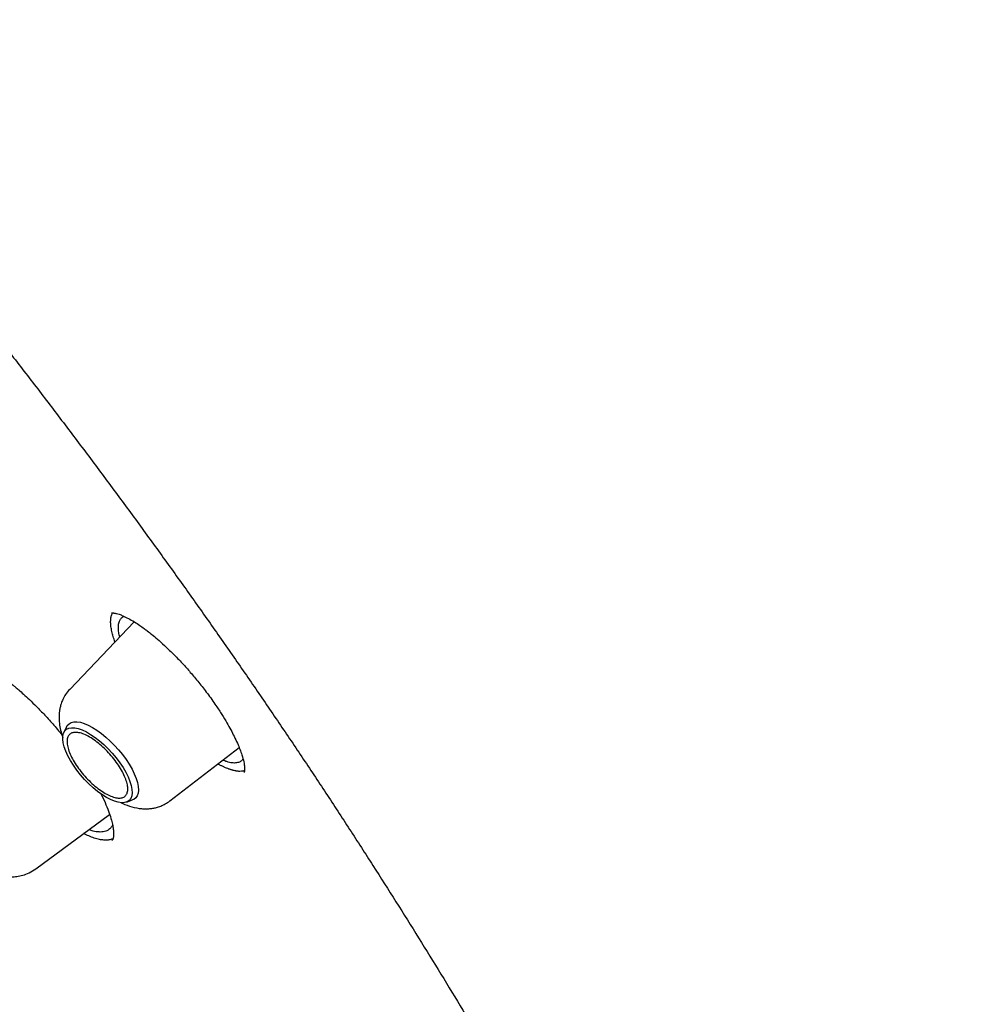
# Model space of a CAD drawing. Header units: millimetres. Extents: x 8 to 849, y 12 to 2010.
# Tile 35 of 111: x 672 to 688, y 771 to 788. Entities that reach past the tile are written whole.
import ezdxf

# ---------------------------------------------------------------- set-up
doc = ezdxf.new("R2010")
doc.units = ezdxf.units.MM

msp = doc.modelspace()

# ---------------------------------------------------------------- linework, layer by layer
at = {"color": 7, "linetype": 'Continuous', "lineweight": 30}
for p, q in [((673.802, 777.762), (672.714, 776.624)), ((672.662, 775.994), (672.615, 775.899)), ((674.402, 774.743), (675.571, 775.642)), ((673.67, 774.723), (673.77, 774.76)), ((672.142, 773.597), (673.386, 774.516))]:
    msp.add_line(p, q, dxfattribs=at)
at = {"color": 7, "linetype": 'Continuous', "lineweight": 30, "flags": 128}
for points in [[(673.332, 774.803), (673.258, 774.849), (673.184, 774.904), (673.109, 774.965), (673.035, 775.033), (672.964, 775.106), (672.896, 775.183), (672.833, 775.263), (672.776, 775.344), (672.725, 775.424), (672.682, 775.504), (672.647, 775.581), (672.62, 775.654), (672.603, 775.722), (672.596, 775.784), (672.598, 775.839), (672.609, 775.886), (672.63, 775.923), (672.661, 775.952), (672.699, 775.97), (672.746, 775.978), (672.799, 775.976), (672.859, 775.963), (672.924, 775.94), (672.994, 775.907), (673.066, 775.865), (673.141, 775.815), (673.216, 775.757), (673.29, 775.692), (673.363, 775.622), (673.432, 775.546), (673.498, 775.468), (673.558, 775.388), (673.613, 775.307), (673.66, 775.226), (673.699, 775.148), (673.729, 775.072), (673.751, 775.002), (673.763, 774.936), (673.766, 774.878), (673.759, 774.827), (673.743, 774.785), (673.717, 774.752), (673.683, 774.729), (673.64, 774.715), (673.59, 774.713), (673.533, 774.72), (673.471, 774.738), (673.403, 774.766), (673.332, 774.803)], [(672.662, 775.994), (672.673, 776.014), (672.702, 776.044), (672.739, 776.065), (672.784, 776.076), (672.835, 776.077), (672.894, 776.068), (672.957, 776.049), (673.026, 776.02), (673.098, 775.983)], [(673.098, 775.983), (673.172, 775.936), (673.247, 775.882), (673.323, 775.82), (673.398, 775.753), (673.47, 775.68), (673.539, 775.603), (673.604, 775.523), (673.664, 775.442), (673.718, 775.36), (673.764, 775.279), (673.803, 775.2), (673.833, 775.124), (673.855, 775.053), (673.868, 774.987), (673.871, 774.927), (673.866, 774.875), (673.85, 774.831), (673.826, 774.796), (673.794, 774.77), (673.77, 774.76)]]:
    msp.add_lwpolyline(points, dxfattribs=at)
at = {"color": 7, "linetype": 'Continuous', "lineweight": 30}
for points, knots in [([(700.128, 746.852), (700.186, 746.907), (700.299, 747.013), (700.438, 747.15), (700.552, 747.266), (700.657, 747.376), (700.76, 747.486), (700.86, 747.596), (700.959, 747.708), (701.059, 747.825), (701.163, 747.951), (701.276, 748.092), (701.396, 748.247), (701.52, 748.414), (701.632, 748.571), (701.731, 748.715), (701.817, 748.845), (701.9, 748.973), (701.979, 749.101), (702.054, 749.225), (702.122, 749.341), (702.178, 749.438), (702.223, 749.518), (702.263, 749.591), (702.307, 749.673), (702.357, 749.768), (702.412, 749.874), (702.469, 749.986), (702.53, 750.111), (702.594, 750.247), (702.661, 750.394), (702.726, 750.541), (702.787, 750.684), (702.842, 750.818), (702.889, 750.937), (702.927, 751.033), (702.956, 751.11), (702.98, 751.175), (703.005, 751.244), (703.035, 751.326), (703.068, 751.421), (703.105, 751.528), (703.143, 751.642), (703.181, 751.761), (703.22, 751.884), (703.258, 752.011), (703.295, 752.138), (703.329, 752.257), (703.357, 752.36), (703.379, 752.444), (703.397, 752.513), (703.414, 752.577), (703.431, 752.648), (703.451, 752.73), (703.473, 752.822), (703.504, 752.955), (703.543, 753.131), (703.587, 753.345), (703.63, 753.565), (703.669, 753.787), (703.706, 754.011), (703.74, 754.238), (703.77, 754.455), (703.795, 754.657), (703.815, 754.838), (703.833, 755.004), (703.847, 755.154), (703.86, 755.298), (703.873, 755.455), (703.886, 755.634), (703.899, 755.839), (703.911, 756.064), (703.921, 756.312), (703.927, 756.539), (703.931, 756.741), (703.933, 756.908), (703.934, 757.073), (703.934, 757.225), (703.933, 757.359), (703.931, 757.473), (703.93, 757.564), (703.928, 757.635), (703.927, 757.694), (703.925, 757.759), (703.923, 757.836), (703.92, 757.929), (703.916, 758.045), (703.91, 758.186), (703.902, 758.352), (703.892, 758.529), (703.877, 758.79), (703.852, 759.129), (703.816, 759.543), (703.778, 759.917), (703.74, 760.252), (703.703, 760.548), (703.665, 760.833), (703.627, 761.101), (703.591, 761.345), (703.556, 761.563), (703.528, 761.738), (703.505, 761.876), (703.487, 761.98), (703.47, 762.076), (703.452, 762.175), (703.432, 762.288), (703.408, 762.422), (703.379, 762.573), (703.347, 762.738), (703.305, 762.955), (703.25, 763.223), (703.182, 763.543), (703.109, 763.871), (703.022, 764.254), (702.914, 764.7), (702.783, 765.219), (702.663, 765.67), (702.56, 766.043), (702.479, 766.328), (702.394, 766.621), (702.307, 766.916), (702.212, 767.229), (702.114, 767.546), (702.014, 767.86), (701.922, 768.144), (701.839, 768.397), (701.774, 768.592), (701.725, 768.734), (701.694, 768.825), (701.671, 768.894), (701.654, 768.943), (701.64, 768.984), (701.624, 769.031), (701.597, 769.107), (701.559, 769.216), (701.508, 769.364), (701.444, 769.544), (701.368, 769.756), (701.28, 769.999), (701.179, 770.272), (701.066, 770.574), (700.945, 770.895), (700.793, 771.287), (700.618, 771.732), (700.42, 772.221), (700.23, 772.682), (700.048, 773.113), (699.887, 773.489), (699.745, 773.814), (699.624, 774.09), (699.509, 774.347), (699.401, 774.587), (699.277, 774.862), (699.127, 775.188), (698.945, 775.579), (698.746, 776.001), (698.529, 776.454), (698.293, 776.938), (698.05, 777.427), (697.803, 777.919), (697.551, 778.409), (697.285, 778.921), (697.011, 779.44), (696.736, 779.952), (696.47, 780.441), (696.204, 780.922), (695.942, 781.391), (695.683, 781.847), (695.438, 782.274), (695.207, 782.671), (694.997, 783.029), (694.808, 783.349), (694.635, 783.64), (694.461, 783.929), (694.28, 784.228), (694.065, 784.581), (693.812, 784.993), (693.517, 785.466), (693.191, 785.984), (692.832, 786.547), (692.437, 787.156), (692.019, 787.793), (691.587, 788.441), (691.081, 789.189), (690.503, 790.029), (689.852, 790.956), (689.202, 791.865), (688.552, 792.754), (687.905, 793.624), (687.145, 794.629), (686.26, 795.772), (685.241, 797.055), (684.203, 798.329), (683.146, 799.593), (682.077, 800.839), (680.999, 802.065), (679.913, 803.272), (678.812, 804.464), (677.755, 805.582), (676.744, 806.628), (675.781, 807.602), (674.811, 808.564), (673.834, 809.512), (672.85, 810.447), (671.925, 811.307), (671.055, 812.099), (670.239, 812.831), (669.404, 813.566), (668.55, 814.302), (667.679, 815.04), (666.877, 815.705), (666.16, 816.289), (665.54, 816.787), (664.944, 817.258), (664.375, 817.702), (663.832, 818.12), (663.324, 818.505), (662.851, 818.86), (662.407, 819.189), (661.972, 819.508), (661.535, 819.824), (661.17, 820.085), (660.881, 820.291), (660.668, 820.441), (660.454, 820.591), (660.237, 820.742), (660.016, 820.896), (659.786, 821.054), (659.54, 821.222), (659.275, 821.402), (658.987, 821.596), (658.676, 821.804), (658.327, 822.035), (657.939, 822.289), (657.51, 822.566), (657.052, 822.858), (656.567, 823.162), (656.054, 823.479), (655.513, 823.807), (654.945, 824.146), (654.559, 824.37), (654.361, 824.485)], [0, 0, 0, 0, 0.00328, 0.006388, 0.009271, 0.011821, 0.014047, 0.016721, 0.019258, 0.021891, 0.024848, 0.028057, 0.031554, 0.035263, 0.039126, 0.041959, 0.044759, 0.047516, 0.050229, 0.052891, 0.055318, 0.057422, 0.058849, 0.060242, 0.061891, 0.063803, 0.065974, 0.068236, 0.070486, 0.073334, 0.076163, 0.078975, 0.081756, 0.084289, 0.086494, 0.088372, 0.089618, 0.090694, 0.091928, 0.093409, 0.095137, 0.097096, 0.099146, 0.101254, 0.103422, 0.105648, 0.10793, 0.110032, 0.111808, 0.113258, 0.114303, 0.115339, 0.116547, 0.117927, 0.119479, 0.121204, 0.124648, 0.128232, 0.131823, 0.135422, 0.13903, 0.142645, 0.146238, 0.149309, 0.152124, 0.154682, 0.156986, 0.159089, 0.161301, 0.164157, 0.167237, 0.1706, 0.17428, 0.178277, 0.180659, 0.18314, 0.185618, 0.187824, 0.189746, 0.191382, 0.192734, 0.193641, 0.194389, 0.195282, 0.196388, 0.197705, 0.199234, 0.201308, 0.203676, 0.206215, 0.208724, 0.214564, 0.220216, 0.225679, 0.229733, 0.233676, 0.237507, 0.241062, 0.244253, 0.24708, 0.249542, 0.251071, 0.252415, 0.253576, 0.254768, 0.256231, 0.257932, 0.259894, 0.262041, 0.264215, 0.268157, 0.272173, 0.276265, 0.280465, 0.286407, 0.292753, 0.299505, 0.302828, 0.306241, 0.309743, 0.313329, 0.316787, 0.320853, 0.324545, 0.327864, 0.330809, 0.33338, 0.33466, 0.335759, 0.336561, 0.337064, 0.337434, 0.337982, 0.338717, 0.340059, 0.341765, 0.343836, 0.346272, 0.349073, 0.352179, 0.355636, 0.359395, 0.363097, 0.368925, 0.374407, 0.379543, 0.384333, 0.388778, 0.392027, 0.395063, 0.397886, 0.400496, 0.402978, 0.406915, 0.411175, 0.415758, 0.420664, 0.425892, 0.431443, 0.436458, 0.441709, 0.447198, 0.452854, 0.458304, 0.463494, 0.468425, 0.473548, 0.478358, 0.482853, 0.487033, 0.4909, 0.494136, 0.497114, 0.500067, 0.503206, 0.50653, 0.511165, 0.516118, 0.521389, 0.527391, 0.533758, 0.540488, 0.547311, 0.554052, 0.563931, 0.573628, 0.583142, 0.592475, 0.601625, 0.610608, 0.624277, 0.637945, 0.651612, 0.665278, 0.678944, 0.692366, 0.705788, 0.71921, 0.732632, 0.744022, 0.755412, 0.766802, 0.778193, 0.789584, 0.801008, 0.810159, 0.819491, 0.829005, 0.838699, 0.848576, 0.858633, 0.86588, 0.872896, 0.879615, 0.886038, 0.892164, 0.897993, 0.903218, 0.908178, 0.913019, 0.917957, 0.922994, 0.92538, 0.927787, 0.930216, 0.932666, 0.935138, 0.937754, 0.940494, 0.943502, 0.946777, 0.950319, 0.954129, 0.958696, 0.963597, 0.96883, 0.974397, 0.980298, 0.986531, 0.993099, 1, 1, 1, 1]), ([(616.139, 814.454), (616.148, 814.461), (616.236, 814.533), (616.411, 814.661), (616.663, 814.837), (616.924, 815.003), (617.192, 815.161), (617.467, 815.31), (617.749, 815.451), (618.039, 815.582), (618.335, 815.705), (618.639, 815.819), (618.949, 815.924), (619.266, 816.02), (619.59, 816.107), (619.921, 816.186), (620.259, 816.255), (620.603, 816.316), (620.953, 816.367), (621.31, 816.41), (621.674, 816.444), (622.043, 816.469), (622.419, 816.485), (622.802, 816.492), (623.19, 816.49), (623.584, 816.479), (623.985, 816.46), (624.391, 816.431), (624.803, 816.393), (625.221, 816.347), (625.644, 816.291), (626.073, 816.227), (626.507, 816.154), (626.947, 816.071), (627.392, 815.98), (627.842, 815.88), (628.297, 815.771), (628.758, 815.654), (629.223, 815.527), (629.692, 815.392), (630.167, 815.248), (630.646, 815.095), (631.13, 814.933), (631.617, 814.763), (632.109, 814.584), (632.606, 814.396), (633.106, 814.2), (633.61, 813.996), (634.118, 813.782), (634.629, 813.561), (635.144, 813.331), (635.663, 813.092), (636.185, 812.845), (636.71, 812.59), (637.238, 812.327), (637.769, 812.056), (638.303, 811.776), (638.839, 811.488), (639.378, 811.193), (639.92, 810.889), (640.464, 810.578), (641.01, 810.259), (641.559, 809.932), (642.109, 809.598), (642.661, 809.256), (643.215, 808.906), (643.771, 808.55), (644.328, 808.185), (644.886, 807.814), (645.446, 807.435), (646.007, 807.05), (646.569, 806.657), (647.131, 806.257), (647.695, 805.851), (648.259, 805.438), (648.823, 805.018), (649.388, 804.591), (649.953, 804.158), (650.518, 803.719), (651.083, 803.274), (651.648, 802.822), (652.213, 802.364), (652.778, 801.9), (653.341, 801.431), (653.905, 800.956), (654.467, 800.475), (655.029, 799.988), (655.589, 799.496), (656.148, 798.999), (656.707, 798.496), (657.263, 797.988), (657.818, 797.476), (658.372, 796.958), (658.924, 796.436), (659.474, 795.909), (660.022, 795.377), (660.567, 794.841), (661.111, 794.301), (661.652, 793.756), (662.191, 793.208), (662.727, 792.655), (663.26, 792.099), (663.791, 791.539), (664.318, 790.975), (664.843, 790.408), (665.364, 789.837), (665.882, 789.264), (666.396, 788.687), (666.907, 788.107), (667.414, 787.525), (667.918, 786.94), (668.418, 786.352), (668.913, 785.762), (669.405, 785.17), (669.892, 784.575), (670.375, 783.978), (670.854, 783.38), (671.328, 782.779), (671.798, 782.177), (672.262, 781.574), (672.722, 780.969), (673.177, 780.363), (673.627, 779.756), (674.072, 779.148), (674.512, 778.539), (674.946, 777.929), (675.375, 777.319), (675.798, 776.708), (676.216, 776.097), (676.628, 775.486), (677.034, 774.875), (677.434, 774.264), (677.828, 773.653), (678.216, 773.043), (678.598, 772.433), (678.974, 771.823), (679.344, 771.215), (679.707, 770.608), (680.064, 770.001), (680.414, 769.396), (680.757, 768.792), (681.094, 768.19), (681.424, 767.589), (681.747, 766.99), (682.063, 766.392), (682.372, 765.797), (682.674, 765.204), (682.969, 764.613), (683.257, 764.025), (683.537, 763.439), (683.811, 762.856), (684.076, 762.275), (684.335, 761.698), (684.586, 761.123), (684.829, 760.552), (685.065, 759.984), (685.293, 759.42), (685.513, 758.859), (685.726, 758.302), (685.931, 757.748), (686.128, 757.199), (686.317, 756.653), (686.498, 756.112), (686.671, 755.575), (686.837, 755.043), (686.994, 754.515), (687.143, 753.992), (687.284, 753.473), (687.417, 752.96), (687.542, 752.451), (687.659, 751.948), (687.768, 751.45), (687.868, 750.957), (687.96, 750.47), (688.044, 749.988), (688.12, 749.512), (688.187, 749.042), (688.246, 748.578), (688.297, 748.12), (688.34, 747.668), (688.374, 747.222), (688.4, 746.782), (688.418, 746.349), (688.428, 745.922), (688.429, 745.502), (688.422, 745.088), (688.406, 744.682), (688.383, 744.282), (688.351, 743.889), (688.311, 743.503), (688.263, 743.124), (688.207, 742.752), (688.142, 742.388), (688.07, 742.03), (687.989, 741.681), (687.9, 741.338), (687.803, 741.003), (687.698, 740.676), (687.584, 740.356), (687.463, 740.043), (687.334, 739.739), (687.196, 739.442), (687.051, 739.153), (686.897, 738.872), (686.736, 738.599), (686.567, 738.334), (686.389, 738.076), (686.204, 737.827), (686.011, 737.586), (685.809, 737.354), (685.657, 737.188), (685.57, 737.101), (685.555, 737.087)], [0, 0, 0, 0, 0.000549, 0.005418, 0.010285, 0.01515, 0.020012, 0.02487, 0.029723, 0.034572, 0.039416, 0.044255, 0.049089, 0.053919, 0.058743, 0.063563, 0.068378, 0.073189, 0.077997, 0.082801, 0.087602, 0.092401, 0.097197, 0.101991, 0.106783, 0.111573, 0.116363, 0.121151, 0.125938, 0.130724, 0.13551, 0.140296, 0.145081, 0.149866, 0.154651, 0.159436, 0.164221, 0.169007, 0.173792, 0.178578, 0.183364, 0.18815, 0.192937, 0.197724, 0.202511, 0.207299, 0.212087, 0.216876, 0.221665, 0.226454, 0.231244, 0.236034, 0.240824, 0.245615, 0.250407, 0.255198, 0.25999, 0.264783, 0.269575, 0.274368, 0.279162, 0.283956, 0.28875, 0.293544, 0.298339, 0.303133, 0.307929, 0.312724, 0.31752, 0.322316, 0.327112, 0.331908, 0.336705, 0.341501, 0.346298, 0.351095, 0.355893, 0.36069, 0.365488, 0.370286, 0.375084, 0.379882, 0.38468, 0.389479, 0.394277, 0.399076, 0.403874, 0.408673, 0.413472, 0.418271, 0.42307, 0.42787, 0.432669, 0.437468, 0.442268, 0.447067, 0.451867, 0.456666, 0.461466, 0.466266, 0.471065, 0.475865, 0.480665, 0.485465, 0.490265, 0.495064, 0.499864, 0.504664, 0.509464, 0.514264, 0.519064, 0.523863, 0.528663, 0.533463, 0.538263, 0.543062, 0.547862, 0.552662, 0.557461, 0.562261, 0.56706, 0.571859, 0.576659, 0.581458, 0.586257, 0.591056, 0.595855, 0.600654, 0.605453, 0.610251, 0.61505, 0.619848, 0.624647, 0.629445, 0.634243, 0.639041, 0.643838, 0.648636, 0.653433, 0.658231, 0.663028, 0.667824, 0.672621, 0.677417, 0.682213, 0.687009, 0.691805, 0.696601, 0.701396, 0.706191, 0.710985, 0.71578, 0.720574, 0.725368, 0.730161, 0.734954, 0.739747, 0.74454, 0.749332, 0.754123, 0.758915, 0.763706, 0.768496, 0.773287, 0.778076, 0.782866, 0.787655, 0.792443, 0.797231, 0.802019, 0.806807, 0.811593, 0.81638, 0.821166, 0.825952, 0.830738, 0.835523, 0.840308, 0.845092, 0.849877, 0.854662, 0.859446, 0.864231, 0.869015, 0.8738, 0.878586, 0.883372, 0.888158, 0.892946, 0.897734, 0.902524, 0.907315, 0.912109, 0.916904, 0.921702, 0.926502, 0.931306, 0.936113, 0.940924, 0.945738, 0.950557, 0.955381, 0.96021, 0.965043, 0.969881, 0.974725, 0.979573, 0.984427, 0.989284, 0.994145, 0.99901, 1, 1, 1, 1]), ([(673.477, 777.422), (673.472, 777.437), (673.454, 777.485), (673.433, 777.558), (673.414, 777.643), (673.404, 777.719), (673.403, 777.787), (673.41, 777.845), (673.422, 777.888), (673.433, 777.907), (673.437, 777.913)], [0, 0, 0, 0, 0.06879, 0.213263, 0.360932, 0.509729, 0.651585, 0.794417, 0.940257, 1, 1, 1, 1]), ([(673.418, 777.913), (673.419, 777.913), (673.421, 777.913), (673.427, 777.913), (673.439, 777.913), (673.458, 777.911), (673.48, 777.908), (673.508, 777.901), (673.55, 777.889), (673.616, 777.863), (673.702, 777.821), (673.797, 777.766), (673.888, 777.707), (673.961, 777.655), (674.028, 777.605), (674.102, 777.547), (674.198, 777.466), (674.317, 777.36), (674.459, 777.223), (674.606, 777.071), (674.752, 776.907), (674.894, 776.738), (675.041, 776.55), (675.133, 776.419), (675.18, 776.351)], [0, 0, 0, 0, 0.05671, 0.102936, 0.138487, 0.16383, 0.186482, 0.208603, 0.241819, 0.283483, 0.335618, 0.388973, 0.432894, 0.467243, 0.490472, 0.522631, 0.56378, 0.613933, 0.672975, 0.740949, 0.797864, 0.859916, 0.927217, 1, 1, 1, 1]), ([(673.556, 777.504), (673.552, 777.517), (673.542, 777.559), (673.534, 777.627), (673.533, 777.706), (673.548, 777.771), (673.579, 777.82), (673.605, 777.847), (673.627, 777.854), (673.63, 777.855)], [0, 0, 0, 0, 0.070814, 0.229948, 0.412531, 0.618503, 0.788346, 0.971279, 1, 1, 1, 1]), ([(670.876, 777.128), (670.881, 777.131), (670.888, 777.137), (670.902, 777.14), (670.914, 777.142), (670.925, 777.142), (670.933, 777.142), (670.94, 777.142), (670.949, 777.141), (670.957, 777.141), (670.968, 777.14), (670.98, 777.138), (671.003, 777.134), (671.043, 777.125), (671.101, 777.106), (671.173, 777.077), (671.253, 777.039), (671.34, 776.991), (671.433, 776.934), (671.521, 776.875), (671.604, 776.816), (671.671, 776.765), (671.721, 776.726), (671.76, 776.694), (671.803, 776.659), (671.862, 776.609), (671.941, 776.539), (672.041, 776.446), (672.161, 776.329), (672.299, 776.185), (672.45, 776.018), (672.551, 775.895), (672.602, 775.833)], [0, 0, 0, 0, 0.048483, 0.088707, 0.12062, 0.139057, 0.152743, 0.164961, 0.172264, 0.181063, 0.191364, 0.203172, 0.216492, 0.254711, 0.303469, 0.343132, 0.388599, 0.439922, 0.482286, 0.52736, 0.566576, 0.597138, 0.618996, 0.632512, 0.649267, 0.674625, 0.70861, 0.751131, 0.802119, 0.861581, 0.929557, 1, 1, 1, 1]), ([(672.714, 776.624), (672.69, 776.596), (672.645, 776.544), (672.599, 776.461), (672.57, 776.387), (672.551, 776.32), (672.54, 776.26), (672.534, 776.202), (672.532, 776.123), (672.54, 776.023), (672.565, 775.91), (672.586, 775.838), (672.599, 775.804), (672.599, 775.804)], [0, 0, 0, 0, 0.123758, 0.230137, 0.319151, 0.391128, 0.462655, 0.52913, 0.599113, 0.744075, 0.877587, 0.997167, 1, 1, 1, 1]), ([(675.18, 776.351), (675.214, 776.299), (675.28, 776.202), (675.362, 776.064), (675.43, 775.943), (675.489, 775.827), (675.541, 775.718), (675.584, 775.613), (675.622, 775.505), (675.651, 775.399), (675.661, 775.325), (675.662, 775.282), (675.661, 775.256), (675.658, 775.238), (675.656, 775.225), (675.654, 775.222), (675.653, 775.22)], [0, 0, 0, 0, 0.08369, 0.160524, 0.230524, 0.293668, 0.367408, 0.436366, 0.503755, 0.601726, 0.698951, 0.738376, 0.781118, 0.838594, 0.91166, 1, 1, 1, 1]), ([(675.635, 775.449), (675.633, 775.446), (675.622, 775.425), (675.588, 775.402), (675.529, 775.381), (675.453, 775.382), (675.374, 775.398), (675.318, 775.421), (675.296, 775.43)], [0, 0, 0, 0, 0.0400561, 0.23047, 0.4348372, 0.6531994, 0.8637573, 1, 1, 1, 1]), ([(675.66, 775.253), (675.653, 775.25), (675.63, 775.242), (675.593, 775.241), (675.558, 775.242), (675.537, 775.245), (675.521, 775.247), (675.499, 775.251), (675.476, 775.256), (675.453, 775.262), (675.435, 775.268), (675.417, 775.274), (675.398, 775.28), (675.373, 775.29), (675.347, 775.3), (675.32, 775.312), (675.3, 775.322), (675.279, 775.332), (675.258, 775.342), (675.236, 775.354), (675.221, 775.362), (675.213, 775.367)], [0, 0, 0, 0, 0.07041, 0.228854, 0.30554, 0.343877, 0.382213, 0.420549, 0.497235, 0.535571, 0.573907, 0.612244, 0.65058, 0.688916, 0.765601, 0.803937, 0.842273, 0.88061, 0.918946, 0.957282, 1, 1, 1, 1]), ([(673.237, 774.868), (673.242, 774.857), (673.277, 774.791), (673.326, 774.679), (673.38, 774.54), (673.417, 774.423), (673.44, 774.327), (673.452, 774.252), (673.454, 774.205), (673.454, 774.177), (673.453, 774.161), (673.452, 774.145), (673.449, 774.128), (673.445, 774.107), (673.438, 774.088), (673.43, 774.079), (673.426, 774.074)], [0, 0, 0, 0, 0.022021, 0.141839, 0.254495, 0.357597, 0.451156, 0.535473, 0.612473, 0.63965, 0.665904, 0.692954, 0.730559, 0.799379, 0.889282, 1, 1, 1, 1]), ([(673.584, 774.714), (673.592, 774.71), (673.649, 774.68), (673.763, 774.641), (673.889, 774.614), (673.987, 774.609), (674.05, 774.611), (674.114, 774.619), (674.182, 774.633), (674.251, 774.656), (674.328, 774.691), (674.376, 774.725), (674.402, 774.743)], [0, 0, 0, 0, 0.031172, 0.221277, 0.419681, 0.48951, 0.561546, 0.640723, 0.712968, 0.79688, 0.892578, 1, 1, 1, 1]), ([(673.437, 774.336), (673.427, 774.319), (673.411, 774.289), (673.38, 774.262), (673.351, 774.244), (673.32, 774.231), (673.279, 774.221), (673.226, 774.217), (673.15, 774.225), (673.086, 774.238), (673.041, 774.257), (673.037, 774.258)], [0, 0, 0, 0, 0.1491, 0.263131, 0.335224, 0.423208, 0.527102, 0.646931, 0.782721, 0.982451, 1, 1, 1, 1]), ([(673.444, 774.106), (673.436, 774.103), (673.412, 774.091), (673.361, 774.082), (673.292, 774.081), (673.215, 774.092), (673.129, 774.116), (673.04, 774.148), (672.977, 774.179), (672.948, 774.193)], [0, 0, 0, 0, 0.069542, 0.226774, 0.382203, 0.53879, 0.699012, 0.860467, 1, 1, 1, 1]), ([(671.064, 773.688), (671.112, 773.658), (671.19, 773.609), (671.293, 773.561), (671.368, 773.53), (671.435, 773.508), (671.498, 773.49), (671.565, 773.476), (671.64, 773.465), (671.728, 773.461), (671.825, 773.468), (671.926, 773.489), (672.037, 773.528), (672.106, 773.574), (672.142, 773.597)], [0, 0, 0, 0, 0.137852, 0.22309, 0.297152, 0.35401, 0.413347, 0.46659, 0.531741, 0.615482, 0.692501, 0.782168, 0.884698, 1, 1, 1, 1])]:
    msp.add_open_spline(points, degree=3, knots=knots, dxfattribs=at)
msp.add_open_spline([(673.676, 775.06), (673.683, 775.03), (673.696, 774.97), (673.692, 774.897), (673.669, 774.841), (673.627, 774.804), (673.568, 774.789), (673.495, 774.794), (673.409, 774.821), (673.314, 774.868), (673.214, 774.933), (673.113, 775.014), (673.015, 775.108), (672.923, 775.211), (672.841, 775.319), (672.772, 775.428), (672.718, 775.534), (672.683, 775.633), (672.666, 775.721), (672.67, 775.794), (672.693, 775.85), (672.735, 775.886), (672.793, 775.902), (672.867, 775.897), (672.953, 775.87), (673.048, 775.823), (673.148, 775.758), (673.249, 775.676), (673.347, 775.583), (673.439, 775.48), (673.521, 775.371), (673.59, 775.262), (673.644, 775.156), (673.665, 775.092), (673.676, 775.06)], degree=3, dxfattribs=at)

doc.saveas('drawing.dxf')
